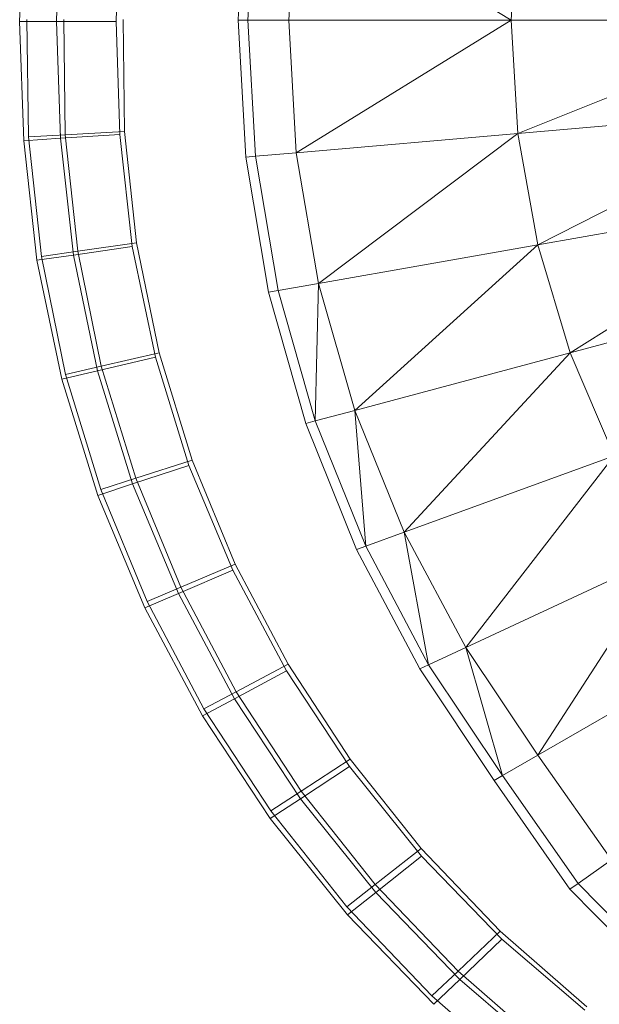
# Model space of a CAD drawing. Header units: metres. Extents: x 397.7 to 427.5, y 12.7 to 28.4.
# Tile 63 of 127: x 406.6873 to 406.7573, y 27.1044 to 27.2235. Entities that reach past the tile are written whole.
import ezdxf

# ---------------------------------------------------------------- set-up
doc = ezdxf.new("R2010")
doc.units = ezdxf.units.M
doc.layers.add('A-DETL-____-MBND', color=7, linetype='Continuous', lineweight=18)

# ---------------------------------------------------------------- blocks, each defined once
blk = doc.blocks.new('Family - Inodor P4-154170-07_TEL_P4')
at = {"layer": 'A-DETL-____-MBND', "color": 253, "true_color": 0xaaaaaa}
for p, q in [((0.0264, 0.19991), (0.02732, 0.21647)), ((0.0285, 0.21636), (0.02758, 0.19991)), ((0.03343, 0.21593), (0.03253, 0.19991)), ((0.05941, 0.19991), (0.03343, 0.21593)), ((0.00049, 0.21462), (0, 0.19975)), ((0.00049, 0.21462), (0, 0.19975)), ((0.00493, 0.21434), (0.00445, 0.19976)), ((0.00493, 0.21434), (0.00445, 0.19976)), ((0.01211, 0.21387), (0.01165, 0.19976)), ((0.01211, 0.21387), (0.01165, 0.19976)), ((0.06022, 0.21359), (0.05941, 0.19991)), ((0.00105, 0.18582), (0.00088, 0.19999)), ((0.00105, 0.18582), (0.00088, 0.19999)), ((0.0055, 0.18606), (0.00533, 0.19999)), ((0.0055, 0.18606), (0.00533, 0.19999)), ((0.01253, 0.19999), (0.01269, 0.18645)), ((0.01253, 0.19999), (0.01269, 0.18645)), ((0.01253, 0.19999), (0.01269, 0.18645)), ((0.01269, 0.18645), (0.01253, 0.19999)), ((0, 0.19975), (0.00445, 0.19976)), ((0.00445, 0.19976), (0, 0.19975)), ((0, 0.19975), (0.00049, 0.18536)), ((0, 0.19975), (0.00049, 0.18536)), ((0.00445, 0.19976), (0.01165, 0.19976)), ((0.01165, 0.19976), (0.00445, 0.19976)), ((0.00445, 0.19976), (0.00493, 0.18565)), ((0.00445, 0.19976), (0.00493, 0.18565)), ((0.01165, 0.19976), (0.01211, 0.18611)), ((0.01165, 0.19976), (0.01211, 0.18611)), ((0.02758, 0.19991), (0.0264, 0.19991)), ((0.02732, 0.18336), (0.0264, 0.19991)), ((0.03253, 0.19991), (0.02758, 0.19991)), ((0.0285, 0.18347), (0.02758, 0.19991)), ((0.05941, 0.19991), (0.03253, 0.19991)), ((0.03343, 0.1839), (0.03253, 0.19991)), ((0.05941, 0.19991), (0.03343, 0.1839)), ((0.09445, 0.19991), (0.05941, 0.19991)), ((0.06022, 0.18624), (0.05941, 0.19991)), ((0.09445, 0.19991), (0.06022, 0.18624)), ((0.09514, 0.1893), (0.06022, 0.18624)), ((0.09514, 0.1893), (0.06262, 0.17278)), ((0.00105, 0.18582), (0.0055, 0.18606)), ((0.0055, 0.18606), (0.00105, 0.18582)), ((0.00262, 0.17137), (0.00105, 0.18582)), ((0.00262, 0.17137), (0.00105, 0.18582)), ((0.00493, 0.18565), (0.01211, 0.18611)), ((0.01211, 0.18611), (0.00493, 0.18565)), ((0.0055, 0.18606), (0.01269, 0.18645)), ((0.01269, 0.18645), (0.0055, 0.18606)), ((0.00702, 0.17199), (0.0055, 0.18606)), ((0.00702, 0.17199), (0.0055, 0.18606)), ((0.01211, 0.18611), (0.01361, 0.17255)), ((0.01211, 0.18611), (0.01361, 0.17255)), ((0.01269, 0.18645), (0.01414, 0.173)), ((0.01269, 0.18645), (0.01414, 0.173)), ((0.01269, 0.18645), (0.01414, 0.173)), ((0.01414, 0.173), (0.01269, 0.18645)), ((0.06022, 0.18624), (0.03343, 0.1839)), ((0.06022, 0.18624), (0.03611, 0.1681)), ((0.06262, 0.17278), (0.06022, 0.18624)), ((0.00049, 0.18536), (0.00493, 0.18565)), ((0.00493, 0.18565), (0.00049, 0.18536)), ((0.00049, 0.18536), (0.00209, 0.1709)), ((0.00049, 0.18536), (0.00209, 0.1709)), ((0.00493, 0.18565), (0.00649, 0.17153)), ((0.00493, 0.18565), (0.00649, 0.17153)), ((0.0285, 0.18347), (0.02732, 0.18336)), ((0.03007, 0.16704), (0.02732, 0.18336)), ((0.03343, 0.1839), (0.0285, 0.18347)), ((0.03124, 0.16724), (0.0285, 0.18347)), ((0.03611, 0.1681), (0.03343, 0.1839)), ((0.09718, 0.17887), (0.06262, 0.17278)), ((0.09718, 0.17887), (0.06653, 0.15973)), ((0.00702, 0.17199), (0.01414, 0.173)), ((0.01414, 0.173), (0.00702, 0.17199)), ((0.01414, 0.173), (0.01687, 0.15973)), ((0.01414, 0.173), (0.01687, 0.15973)), ((0.01414, 0.173), (0.01687, 0.15973)), ((0.01687, 0.15973), (0.01414, 0.173)), ((0.06262, 0.17278), (0.03611, 0.1681)), ((0.06262, 0.17278), (0.0405, 0.15275)), ((0.06653, 0.15973), (0.06262, 0.17278)), ((0.00209, 0.1709), (0.00649, 0.17153)), ((0.00649, 0.17153), (0.00209, 0.1709)), ((0.00262, 0.17137), (0.00702, 0.17199)), ((0.00702, 0.17199), (0.00262, 0.17137)), ((0.00649, 0.17153), (0.01361, 0.17255)), ((0.01361, 0.17255), (0.00649, 0.17153)), ((0.00649, 0.17153), (0.0094, 0.15754)), ((0.00649, 0.17153), (0.0094, 0.15754)), ((0.00987, 0.15811), (0.00702, 0.17199)), ((0.00987, 0.15811), (0.00702, 0.17199)), ((0.01361, 0.17255), (0.0164, 0.15918)), ((0.01361, 0.17255), (0.0164, 0.15918)), ((0.00209, 0.1709), (0.00508, 0.15653)), ((0.00209, 0.1709), (0.00508, 0.15653)), ((0.00555, 0.15711), (0.00262, 0.17137)), ((0.00555, 0.15711), (0.00262, 0.17137)), ((0.03611, 0.1681), (0.03124, 0.16724)), ((0.03611, 0.1681), (0.03573, 0.15147)), ((0.0405, 0.15275), (0.03611, 0.1681)), ((0.1005, 0.16883), (0.06653, 0.15973)), ((0.03124, 0.16724), (0.03007, 0.16704)), ((0.03458, 0.15117), (0.03007, 0.16704)), ((0.03573, 0.15147), (0.03124, 0.16724)), ((0.00987, 0.15811), (0.01687, 0.15973)), ((0.01687, 0.15973), (0.00987, 0.15811)), ((0.01687, 0.15973), (0.02086, 0.14675)), ((0.01687, 0.15973), (0.02086, 0.14675)), ((0.01687, 0.15973), (0.02086, 0.14675)), ((0.02086, 0.14675), (0.01687, 0.15973)), ((0.06653, 0.15973), (0.0405, 0.15275)), ((0.06653, 0.15973), (0.04648, 0.13803)), ((0.07185, 0.14726), (0.06653, 0.15973)), ((0.0094, 0.15754), (0.0164, 0.15918)), ((0.0164, 0.15918), (0.0094, 0.15754)), ((0.0164, 0.15918), (0.02046, 0.1461)), ((0.0164, 0.15918), (0.02046, 0.1461)), ((0.00508, 0.15653), (0.0094, 0.15754)), ((0.0094, 0.15754), (0.00508, 0.15653)), ((0.00555, 0.15711), (0.00987, 0.15811)), ((0.00987, 0.15811), (0.00555, 0.15711)), ((0.0094, 0.15754), (0.01365, 0.14386)), ((0.0094, 0.15754), (0.01365, 0.14386)), ((0.01404, 0.14454), (0.00987, 0.15811)), ((0.01404, 0.14454), (0.00987, 0.15811)), ((0.00508, 0.15653), (0.00944, 0.14248)), ((0.00508, 0.15653), (0.00944, 0.14248)), ((0.00983, 0.14317), (0.00555, 0.15711)), ((0.00983, 0.14317), (0.00555, 0.15711)), ((0.0405, 0.15275), (0.03573, 0.15147)), ((0.04648, 0.13803), (0.0405, 0.15275)), ((0.0405, 0.15275), (0.04183, 0.13633)), ((0.03573, 0.15147), (0.03458, 0.15117)), ((0.04183, 0.13633), (0.03573, 0.15147)), ((0.04072, 0.13593), (0.03458, 0.15117)), ((0.01404, 0.14454), (0.02086, 0.14675)), ((0.02086, 0.14675), (0.01404, 0.14454)), ((0.02086, 0.14675), (0.02606, 0.13416)), ((0.02086, 0.14675), (0.02606, 0.13416)), ((0.02086, 0.14675), (0.02606, 0.13416)), ((0.02606, 0.13416), (0.02086, 0.14675)), ((0.07185, 0.14726), (0.04648, 0.13803)), ((0.07185, 0.14726), (0.05392, 0.12409)), ((0.01365, 0.14386), (0.02046, 0.1461)), ((0.02046, 0.1461), (0.01365, 0.14386)), ((0.02046, 0.1461), (0.02575, 0.13342)), ((0.02046, 0.1461), (0.02575, 0.13342)), ((0.00983, 0.14317), (0.01404, 0.14454)), ((0.01404, 0.14454), (0.00983, 0.14317)), ((0.01948, 0.13137), (0.01404, 0.14454)), ((0.01948, 0.13137), (0.01404, 0.14454)), ((0.00944, 0.14248), (0.01365, 0.14386)), ((0.01365, 0.14386), (0.00944, 0.14248)), ((0.01542, 0.12965), (0.00983, 0.14317)), ((0.01542, 0.12965), (0.00983, 0.14317)), ((0.01365, 0.14386), (0.01919, 0.13061)), ((0.01365, 0.14386), (0.01919, 0.13061)), ((0.00944, 0.14248), (0.01513, 0.12887)), ((0.00944, 0.14248), (0.01513, 0.12887)), ((0.04648, 0.13803), (0.04183, 0.13633)), ((0.05392, 0.12409), (0.04648, 0.13803)), ((0.04648, 0.13803), (0.04943, 0.122)), ((0.04183, 0.13633), (0.04072, 0.13593)), ((0.04836, 0.1215), (0.04072, 0.13593)), ((0.04943, 0.122), (0.04183, 0.13633)), ((0.07843, 0.13552), (0.05392, 0.12409)), ((0.06265, 0.11108), (0.07843, 0.13552)), ((0.01919, 0.13061), (0.02575, 0.13342)), ((0.02575, 0.13342), (0.01919, 0.13061)), ((0.01948, 0.13137), (0.02606, 0.13416)), ((0.02606, 0.13416), (0.01948, 0.13137)), ((0.02575, 0.13342), (0.03224, 0.12126)), ((0.02575, 0.13342), (0.03224, 0.12126)), ((0.02606, 0.13416), (0.03245, 0.12208)), ((0.02606, 0.13416), (0.03245, 0.12208)), ((0.02606, 0.13416), (0.03245, 0.12208)), ((0.03245, 0.12208), (0.02606, 0.13416)), ((0.01542, 0.12965), (0.01948, 0.13137)), ((0.01948, 0.13137), (0.01542, 0.12965)), ((0.02616, 0.11873), (0.01948, 0.13137)), ((0.02616, 0.11873), (0.01948, 0.13137)), ((0.01513, 0.12887), (0.01919, 0.13061)), ((0.01919, 0.13061), (0.01513, 0.12887)), ((0.01919, 0.13061), (0.02597, 0.11789)), ((0.01919, 0.13061), (0.02597, 0.11789)), ((0.01513, 0.12887), (0.0221, 0.11581)), ((0.01513, 0.12887), (0.0221, 0.11581)), ((0.02228, 0.11667), (0.01542, 0.12965)), ((0.02228, 0.11667), (0.01542, 0.12965)), ((0.05392, 0.12409), (0.04943, 0.122)), ((0.06265, 0.11108), (0.05392, 0.12409)), ((0.05392, 0.12409), (0.05837, 0.10861)), ((0.0861, 0.12462), (0.06265, 0.11108)), ((0.02616, 0.11873), (0.03245, 0.12208)), ((0.03245, 0.12208), (0.02616, 0.11873)), ((0.03245, 0.12208), (0.03995, 0.11059)), ((0.03245, 0.12208), (0.03995, 0.11059)), ((0.03245, 0.12208), (0.03995, 0.11059)), ((0.03995, 0.11059), (0.03245, 0.12208)), ((0.04943, 0.122), (0.04836, 0.1215)), ((0.05734, 0.10801), (0.04836, 0.1215)), ((0.05837, 0.10861), (0.04943, 0.122)), ((0.02597, 0.11789), (0.03224, 0.12126)), ((0.03224, 0.12126), (0.02597, 0.11789)), ((0.03224, 0.12126), (0.03987, 0.10971)), ((0.03224, 0.12126), (0.03987, 0.10971)), ((0.0221, 0.11581), (0.02597, 0.11789)), ((0.02597, 0.11789), (0.0221, 0.11581)), ((0.02228, 0.11667), (0.02616, 0.11873)), ((0.02616, 0.11873), (0.02228, 0.11667)), ((0.02597, 0.11789), (0.03394, 0.10581)), ((0.02597, 0.11789), (0.03394, 0.10581)), ((0.03401, 0.10672), (0.02616, 0.11873)), ((0.03401, 0.10672), (0.02616, 0.11873)), ((0.03034, 0.10433), (0.02228, 0.11667)), ((0.03034, 0.10433), (0.02228, 0.11667)), ((0.0221, 0.11581), (0.03028, 0.1034)), ((0.0221, 0.11581), (0.03028, 0.1034)), ((0.06265, 0.11108), (0.05837, 0.10861)), ((0.07154, 0.0984), (0.06265, 0.11108)), ((0.03394, 0.10581), (0.03987, 0.10971)), ((0.03987, 0.10971), (0.03394, 0.10581)), ((0.03401, 0.10672), (0.03995, 0.11059)), ((0.03995, 0.11059), (0.03401, 0.10672)), ((0.03987, 0.10971), (0.04857, 0.09887)), ((0.03987, 0.10971), (0.04857, 0.09887)), ((0.03995, 0.11059), (0.04853, 0.0998)), ((0.03995, 0.11059), (0.04853, 0.0998)), ((0.03995, 0.11059), (0.04853, 0.0998)), ((0.04853, 0.0998), (0.03995, 0.11059)), ((0.05837, 0.10861), (0.05734, 0.10801)), ((0.06749, 0.09556), (0.05837, 0.10861)), ((0.06652, 0.09488), (0.05734, 0.10801)), ((0.03034, 0.10433), (0.03401, 0.10672)), ((0.03401, 0.10672), (0.03034, 0.10433)), ((0.04298, 0.09544), (0.03401, 0.10672)), ((0.04298, 0.09544), (0.03401, 0.10672)), ((0.03028, 0.1034), (0.03394, 0.10581)), ((0.03394, 0.10581), (0.03028, 0.1034)), ((0.03394, 0.10581), (0.04304, 0.09447)), ((0.03394, 0.10581), (0.04304, 0.09447)), ((0.03955, 0.09274), (0.03034, 0.10433)), ((0.03955, 0.09274), (0.03034, 0.10433)), ((0.03028, 0.1034), (0.03963, 0.09176)), ((0.03028, 0.1034), (0.03963, 0.09176)), ((0.04298, 0.09544), (0.04853, 0.0998)), ((0.04853, 0.0998), (0.04298, 0.09544)), ((0.04304, 0.09447), (0.04857, 0.09887)), ((0.04857, 0.09887), (0.04304, 0.09447)), ((0.04853, 0.0998), (0.05809, 0.08979)), ((0.04853, 0.0998), (0.05809, 0.08979)), ((0.04853, 0.0998), (0.05809, 0.08979)), ((0.05809, 0.08979), (0.04853, 0.0998)), ((0.04857, 0.09887), (0.05827, 0.08882)), ((0.04857, 0.09887), (0.05827, 0.08882)), ((0.07154, 0.0984), (0.06749, 0.09556)), ((0.03955, 0.09274), (0.04298, 0.09544)), ((0.04298, 0.09544), (0.03955, 0.09274)), ((0.05299, 0.08497), (0.04298, 0.09544)), ((0.05299, 0.08497), (0.04298, 0.09544)), ((0.06749, 0.09556), (0.06652, 0.09488)), ((0.07863, 0.08421), (0.06749, 0.09556)), ((0.03963, 0.09176), (0.04304, 0.09447)), ((0.04304, 0.09447), (0.03963, 0.09176)), ((0.04304, 0.09447), (0.0532, 0.08395)), ((0.04304, 0.09447), (0.0532, 0.08395)), ((0.07772, 0.08345), (0.06652, 0.09488)), ((0.04983, 0.08198), (0.03955, 0.09274)), ((0.04983, 0.08198), (0.03955, 0.09274)), ((0.03963, 0.09176), (0.05007, 0.08095)), ((0.03963, 0.09176), (0.05007, 0.08095)), ((0.05299, 0.08497), (0.05809, 0.08979)), ((0.05809, 0.08979), (0.05299, 0.08497)), ((0.05809, 0.08979), (0.06857, 0.08065)), ((0.05809, 0.08979), (0.06857, 0.08065)), ((0.05809, 0.08979), (0.06857, 0.08065)), ((0.06857, 0.08065), (0.05809, 0.08979)), ((0.0532, 0.08395), (0.05827, 0.08882)), ((0.05827, 0.08882), (0.0532, 0.08395)), ((0.05827, 0.08882), (0.06832, 0.08023)), ((0.05827, 0.08882), (0.06832, 0.08023)), ((0.04983, 0.08198), (0.05299, 0.08497)), ((0.05299, 0.08497), (0.04983, 0.08198)), ((0.06423, 0.07516), (0.05299, 0.08497)), ((0.06423, 0.07516), (0.05299, 0.08497)), ((0.05007, 0.08095), (0.0532, 0.08395)), ((0.0532, 0.08395), (0.05007, 0.08095)), ((0.0532, 0.08395), (0.06401, 0.07472)), ((0.0532, 0.08395), (0.06401, 0.07472)), ((0.06155, 0.07176), (0.04983, 0.08198)), ((0.06155, 0.07176), (0.04983, 0.08198))]:
    blk.add_line(p, q, dxfattribs=at)
blk = doc.blocks.new('LONDR55-XX_ZZ-ARQ-CAA-M3D-Londres55_ifc-1-07_TEL_P4')
at = {"layer": 'A-DETL-____-MBND', "color": 253, "lineweight": 18, "true_color": 0xaaaaaa}
blk.add_blockref('Family - Inodor P4-154170-07_TEL_P4', (406.68727, 27.02347), dxfattribs=at)

msp = doc.modelspace()

# ---------------------------------------------------------------- block references
at = {"lineweight": 5}
msp.add_blockref('LONDR55-XX_ZZ-ARQ-CAA-M3D-Londres55_ifc-1-07_TEL_P4', (0, 0), dxfattribs=at)

doc.saveas('drawing.dxf')
